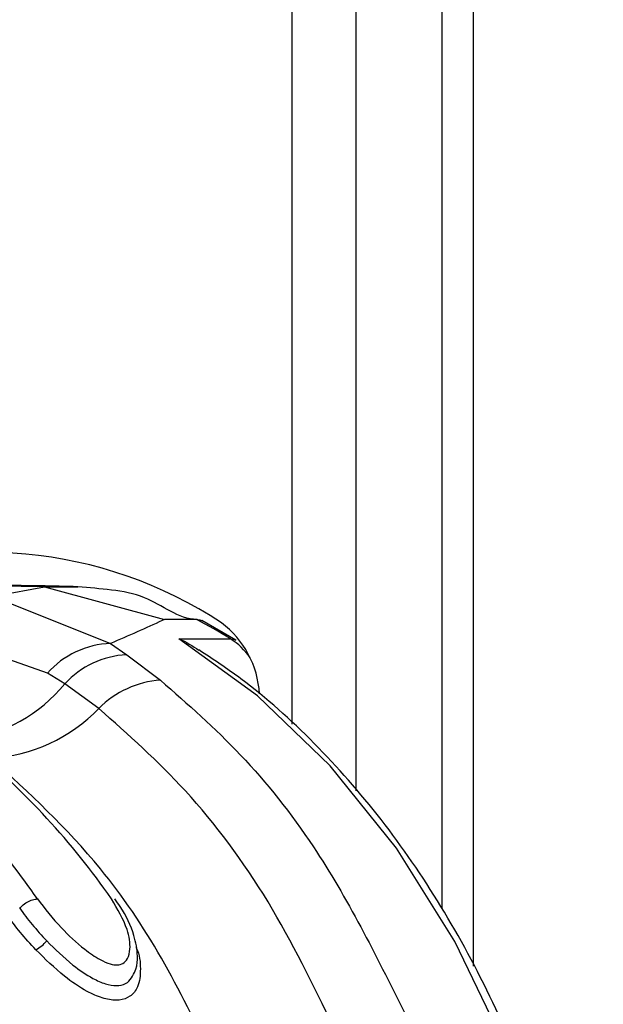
# Model space of a CAD drawing. Header units: millimetres. Extents: x 10 to 13239, y 20 to 10604.
# Tile 31 of 130: x 3902 to 3915, y 2748 to 2769. Entities that reach past the tile are written whole.
import ezdxf

# ---------------------------------------------------------------- set-up
doc = ezdxf.new("R2010")
doc.units = ezdxf.units.MM

msp = doc.modelspace()

# ---------------------------------------------------------------- linework, layer by layer
at = {"color": 8, "linetype": 'Continuous', "lineweight": 25}
for p, q in [((3907.791, 2753.723), (3907.791, 3005.1)), ((3909.187, 3005.1), (3909.187, 2752.256)), ((3911.768, 3005.1), (3911.768, 2748.398))]:
    msp.add_line(p, q, dxfattribs=at)
at = {"color": 7, "linetype": 'Continuous', "lineweight": 25}
for p, q in [((3911.076, 3005.1), (3911.076, 2749.68)), ((3902.339, 2756.745), (3900.671, 2756.772)), ((3900.824, 2756.469), (3902.339, 2756.745)), ((3902.339, 2756.745), (3904.982, 2756.028)), ((3902.339, 2756.745), (3903.077, 2756.745)), ((3901.576, 2756.388), (3903.794, 2755.498)), ((3905.689, 2756.028), (3904.982, 2756.028)), ((3906.552, 2755.568), (3905.8, 2756.002)), ((3902.404, 2754.846), (3900.384, 2755.554)), ((3903.794, 2755.498), (3904.15, 2755.25)), ((3905.299, 2755.601), (3906.431, 2755.601)), ((3904.15, 2755.25), (3904.894, 2754.688)), ((3902.786, 2754.609), (3902.404, 2754.846)), ((3903.536, 2754.066), (3902.786, 2754.609))]:
    msp.add_line(p, q, dxfattribs=at)
at = {"color": 7, "linetype": 'Continuous', "lineweight": 25, "flags": 128}
for points in [[(3905.689, 2756.028), (3905.756, 2756.019), (3905.8, 2756.002)], [(3914.453, 2738.995), (3914.015, 2741.666), (3913.347, 2744.239), (3912.458, 2746.675), (3911.363, 2748.938), (3910.079, 2750.991), (3908.625, 2752.804), (3907.024, 2754.349), (3905.299, 2755.601)]]:
    msp.add_lwpolyline(points, dxfattribs=at)
at = {"color": 8, "linetype": 'Continuous', "lineweight": 25, "flags": 128}
msp.add_lwpolyline([(3906.431, 2755.601), (3906.497, 2755.593), (3906.552, 2755.568)], dxfattribs=at)
at = {"color": 7, "linetype": 'Continuous', "lineweight": 25}
for centre, radius, start, end in [((3901.074, 2748.125), 9.377, 56.6177, 112.9161), ((3899.315, 2744.108), 13.517, 58.2385, 61.8652), ((3904.962, 2754.269), 2.111, 3.2473, 52.9681), ((3903.864, 2753.541), 1.958, 92.0498, 138.1989), ((3904.249, 2753.267), 1.985, 92.8654, 137.4786), ((3900.22, 2756.679), 3.297, 276.3797, 321.1023), ((3905.022, 2752.616), 2.076, 93.553, 135.7101), ((3900.934, 2756.585), 3.621, 273.693, 315.9255), ((3890.217, 2740.443), 16.549, 34.7566, 50.4838), ((3888.306, 2740.207), 16.917, 34.8631, 47.9247), ((3901.741, 2749.496), 0.846, 299.0281, 320.0749)]:
    msp.add_arc(centre, radius, start, end, dxfattribs=at)
at = {"color": 8, "linetype": 'Continuous', "lineweight": 25}
msp.add_arc((3905.605, 2754.313), 1.53, 34.6521, 57.3561, dxfattribs=at)
at = {"color": 7, "linetype": 'Continuous', "lineweight": 25}
for points, knots in [([(3903.077, 2756.745), (3902.802, 2756.753), (3902.386, 2756.764), (3901.83, 2756.771), (3901.549, 2756.772), (3901.409, 2756.772)], [0, 0, 0, 0, 0.495025, 0.747513, 1, 1, 1, 1]), ([(3905.689, 2756.028), (3905.689, 2756.028), (3905.292, 2756.028), (3904.703, 2756.539), (3903.815, 2756.683), (3903.323, 2756.724), (3903.077, 2756.745)], [0, 0, 0, 0, 0.000015, 0.446659, 0.723309, 1, 1, 1, 1]), ([(3904.982, 2756.028), (3904.964, 2756.02), (3904.6, 2755.846), (3904.186, 2755.667), (3903.794, 2755.498)], [0, 0, 0, 0, 0.050351, 1, 1, 1, 1]), ([(3905.299, 2755.601), (3905.302, 2755.6), (3905.457, 2755.539), (3905.596, 2755.443), (3905.734, 2755.349)], [0, 0, 0, 0, 0.018249, 1, 1, 1, 1]), ([(3914.63, 2738.967), (3914.57, 2739.424), (3914.394, 2740.749), (3913.935, 2742.891), (3913.187, 2745.328), (3912.233, 2747.624), (3911.089, 2749.744), (3909.771, 2751.661), (3908.293, 2753.336), (3906.934, 2754.564), (3906.048, 2755.149), (3905.737, 2755.355)], [0, 0, 0, 0, 0.065368, 0.189196, 0.313117, 0.437082, 0.561088, 0.685113, 0.809103, 0.932978, 1, 1, 1, 1]), ([(3904.894, 2754.688), (3905.491, 2754.163), (3906.698, 2753.101), (3908.581, 2750.736), (3909.623, 2748.65), (3910.25, 2747.393)], [0, 0, 0, 0, 0.28064, 0.566731, 1, 1, 1, 1]), ([(3908.71, 2747.039), (3908.247, 2747.987), (3907.309, 2749.91), (3905.544, 2752.282), (3904.185, 2753.489), (3903.536, 2754.066)], [0, 0, 0, 0, 0.336897, 0.683326, 1, 1, 1, 1]), ([(3906.021, 2746.401), (3905.666, 2747.14), (3904.948, 2748.632), (3903.372, 2750.952), (3901.998, 2752.21), (3901.168, 2752.971)], [0, 0, 0, 0, 0.279345, 0.564006, 1, 1, 1, 1]), ([(3901.796, 2749.671), (3901.813, 2749.689), (3901.86, 2749.739), (3901.959, 2749.809), (3902.081, 2749.866), (3902.151, 2749.873), (3902.186, 2749.877)], [0, 0, 0, 0, 0.161103, 0.440723, 0.720357, 1, 1, 1, 1]), ([(3902.186, 2749.877), (3902.352, 2749.663), (3902.646, 2749.281), (3903.144, 2748.818), (3903.522, 2748.554), (3903.773, 2748.441), (3903.949, 2748.414), (3904.085, 2748.454), (3904.188, 2748.572), (3904.242, 2748.82), (3904.174, 2749.269), (3903.948, 2749.65), (3903.813, 2749.877)], [0, 0, 0, 0, 0.181495, 0.323764, 0.408831, 0.462283, 0.504171, 0.545966, 0.600529, 0.677267, 0.807826, 1, 1, 1, 1]), ([(3904.28, 2748.179), (3904.306, 2748.23), (3904.378, 2748.371), (3904.397, 2748.674), (3904.314, 2749.132), (3904.115, 2749.567), (3903.926, 2749.821), (3903.885, 2749.876)], [0, 0, 0, 0, 0.094055, 0.259838, 0.522332, 0.896084, 1, 1, 1, 1]), ([(3901.796, 2749.671), (3901.884, 2749.551), (3902.06, 2749.311), (3902.28, 2749.073), (3902.39, 2748.953)], [0, 0, 0, 0, 0.5001185, 1, 1, 1, 1]), ([(3902.152, 2748.756), (3902.034, 2748.884), (3901.799, 2749.14), (3901.611, 2749.396), (3901.517, 2749.524)], [0, 0, 0, 0, 0.5001874, 1, 1, 1, 1]), ([(3902.39, 2748.953), (3902.576, 2748.769), (3902.889, 2748.461), (3903.348, 2748.146), (3903.679, 2747.998), (3903.87, 2747.964), (3904.035, 2747.973), (3904.182, 2748.022), (3904.246, 2748.127), (3904.278, 2748.179)], [0, 0, 0, 0, 0.291237, 0.489431, 0.611355, 0.727823, 0.757056, 0.878407, 1, 1, 1, 1])]:
    msp.add_open_spline(points, degree=3, knots=knots, dxfattribs=at)
at = {"color": 8, "linetype": 'Continuous', "lineweight": 25}
msp.add_open_spline([(3904.352, 2748.808), (3904.354, 2748.804), (3904.438, 2748.642), (3904.461, 2748.332), (3904.429, 2747.956), (3904.248, 2747.724), (3904.056, 2747.654), (3903.848, 2747.644), (3903.613, 2747.684), (3903.22, 2747.859), (3902.702, 2748.213), (3902.354, 2748.556), (3902.152, 2748.756)], degree=3, knots=[0, 0, 0, 0, 0.003131, 0.147219, 0.292361, 0.396462, 0.485579, 0.507364, 0.593615, 0.680419, 0.813551, 1, 1, 1, 1], dxfattribs=at)

doc.saveas('drawing.dxf')
